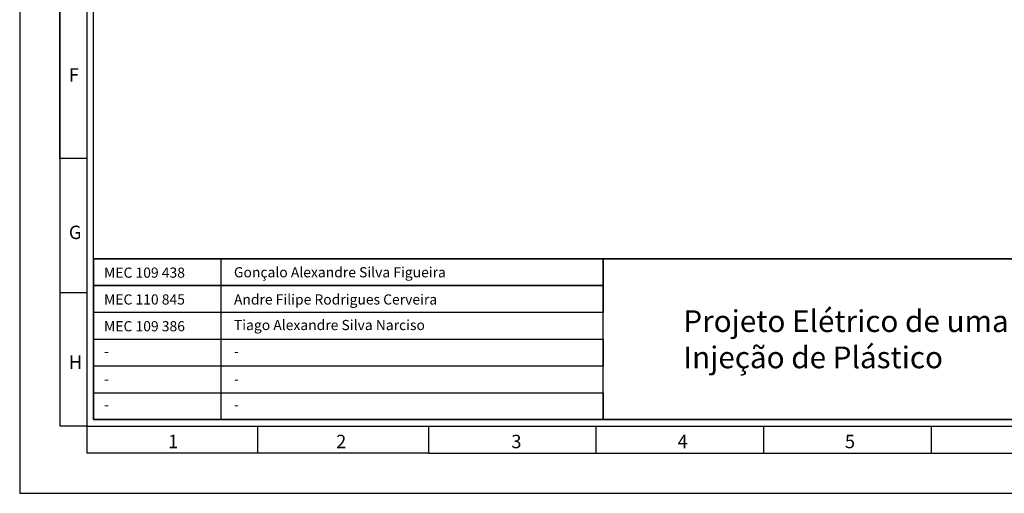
# Model space of a CAD drawing. Header units: millimetres. Extents: x -559 to 10735, y -2326 to 222.
# Tile 217 of 256: x 2260 to 2288, y -1757 to -1743. Entities that reach past the tile are written whole.
import ezdxf

# ---------------------------------------------------------------- set-up
doc = ezdxf.new("R2010")
doc.units = ezdxf.units.MM
doc.header["$LTSCALE"] = 4
doc.layers.add('Modelo', color=251, linetype='Continuous')
doc.layers.add('Texto Cabeçalho', color=3, linetype='Continuous')

msp = doc.modelspace()

# ---------------------------------------------------------------- linework, layer by layer
at = {"layer": 'Modelo'}
for p, q in [((2261.242, -1747.201), (2261.242, -1718.549)), ((2261.242, -1737.651), (2261.242, -1747.201)), ((2262.006, -1747.201), (2261.242, -1747.201)), ((2261.242, -1747.201), (2261.242, -1754.842)), ((2261.242, -1747.201), (2261.242, -1754.842)), ((2261.242, -1751.022), (2262.006, -1751.022)), ((2262.006, -1754.842), (2261.242, -1754.842)), ((2262.006, -1754.842), (2262.006, -1755.606)), ((2266.877, -1755.606), (2266.877, -1754.842)), ((2271.748, -1755.606), (2271.748, -1754.842)), ((2276.524, -1755.606), (2276.524, -1754.842)), ((2281.299, -1755.606), (2281.299, -1754.842)), ((2286.074, -1755.606), (2286.074, -1754.842)), ((2271.748, -1755.606), (2262.006, -1755.606)), ((2271.748, -1755.606), (2314.918, -1755.606)), ((2271.748, -1755.606), (2281.299, -1755.606)), ((2281.299, -1755.606), (2290.85, -1755.606))]:
    msp.add_line(p, q, dxfattribs=at)
for points in [[(2260.096, -1756.752), (2316.828, -1756.752), (2316.828, -1716.639), (2260.096, -1716.639)], [(2262.006, -1754.842), (2314.918, -1754.842), (2314.918, -1718.549), (2262.006, -1718.549)], [(2314.727, -1754.651), (2262.197, -1754.651), (2262.197, -1718.74), (2314.727, -1718.74)], [(2262.197, -1750.067), (2314.727, -1750.067), (2314.727, -1754.651), (2262.197, -1754.651)], [(2276.715, -1750.831), (2262.197, -1750.831), (2262.197, -1750.067), (2276.715, -1750.067)], [(2262.197, -1750.067), (2265.827, -1750.067), (2265.827, -1754.651), (2262.197, -1754.651)], [(2314.727, -1750.067), (2262.197, -1750.067), (2262.197, -1754.651), (2314.727, -1754.651)], [(2276.715, -1750.067), (2296.771, -1750.067), (2296.771, -1754.651), (2276.715, -1754.651)], [(2262.197, -1750.831), (2276.715, -1750.831), (2276.715, -1751.595), (2262.197, -1751.595)], [(2276.715, -1751.595), (2262.197, -1751.595), (2262.197, -1752.359), (2276.715, -1752.359)], [(2262.197, -1752.359), (2276.715, -1752.359), (2276.715, -1753.123), (2262.197, -1753.123)], [(2276.715, -1753.123), (2262.197, -1753.123), (2262.197, -1753.887), (2276.715, -1753.887)], [(2276.715, -1754.651), (2262.197, -1754.651), (2262.197, -1753.887), (2276.715, -1753.887)]]:
    msp.add_lwpolyline(points, close=True, dxfattribs=at)

# ---------------------------------------------------------------- texts
at = {"layer": 'Modelo', "char_height": 0.382, "attachment_point": 1}
for s, heights, insert in [('F', [0], (2261.497, -1744.63)), ('G', [0], (2261.497, -1749.12)), ('H', [0], (2261.497, -1752.822)), ('1', [0], (2264.321, -1755.083)), ('2', [0], (2269.111, -1755.083)), ('3', [0], (2274.103, -1755.083)), ('4', [0.382], (2278.84, -1755.083)), ('5', [0], (2283.606, -1755.083))]:
    msp.add_mtext_dynamic_manual_height_columns(s, width=5.24484, gutter_width=1.91, heights=heights, dxfattribs=dict(at, insert=insert))
at = {"layer": 'Texto Cabeçalho', "attachment_point": 1}
for s, width, gutter_width, heights, insert, char_height in [('MEC 109 438', 7.28808, 1.452, [0], (2262.499, -1750.315), 0.29048), ('Gonçalo Alexandre Silva Figueira', 7.28808, 1.452, [0], (2266.2, -1750.304), 0.29048), ('MEC 110 845', 7.28808, 1.452, [0], (2262.499, -1751.079), 0.29048), ('Andre Filipe Rodrigues Cerveira', 7.28808, 1.452, [0], (2266.2, -1751.079), 0.29048), ('{\\fMeiryo UI|b1|i0|c0|p50;Projeto Elétrico de uma Fábrica Industrial de Injeção de Plástico}', 18.04677, 2.356, [2.929], (2279.005, -1751.533), 0.61967), ('MEC 109 386', 7.28808, 1.452, [0], (2262.499, -1751.843), 0.29048), ('Tiago Alexandre Silva Narciso', 7.28808, 1.452, [0], (2266.2, -1751.808), 0.29048)]:
    msp.add_mtext_dynamic_manual_height_columns(s, width=width, gutter_width=gutter_width, heights=heights, dxfattribs=dict(at, insert=insert, char_height=char_height))
at = {"layer": 'Texto Cabeçalho', "color": 18, "true_color": 0x000000, "char_height": 0.29, "attachment_point": 1}
for insert in [(2262.499, -1752.56), (2266.2, -1752.56), (2262.499, -1753.35), (2266.2, -1753.35), (2262.499, -1754.078), (2266.2, -1754.078)]:
    msp.add_mtext_dynamic_manual_height_columns('-', width=7.28808, gutter_width=1.452, heights=[0], dxfattribs=dict(at, insert=insert))

doc.saveas('drawing.dxf')
